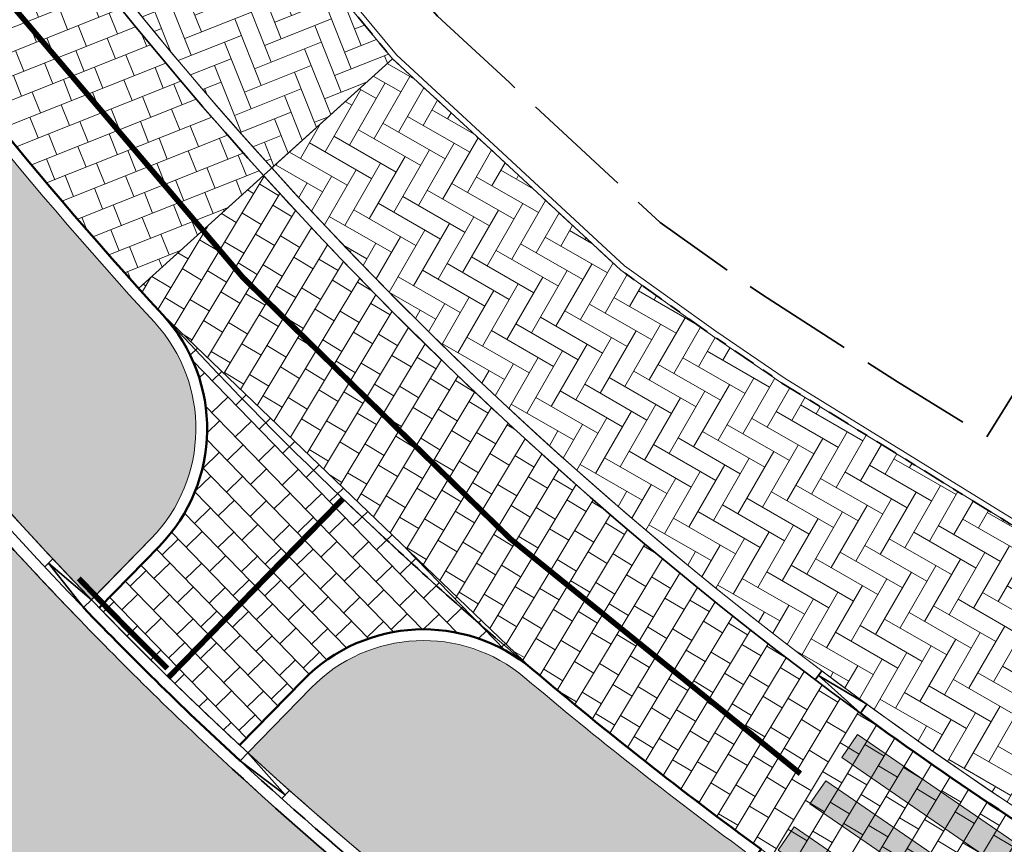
# Model space of a CAD drawing. Header units: metres. Extents: x 196674 to 197628, y 355499 to 356232.
# Tile 5 of 209: x 196900 to 196917, y 355773 to 355787. Entities that reach past the tile are written whole.
import ezdxf

# ---------------------------------------------------------------- set-up
doc = ezdxf.new("R2010")
doc.units = ezdxf.units.M
for name, pattern in [('VH-OPSLUITBAND-SO', [10, 4, -2, 2, -2]), ('VW-30270_STREEP', [3, 0.3, -2.7]), ('ZZ-SYSTEEMGRENS-SO', [5, 4, -1])]:
    doc.linetypes.add(name, pattern=pattern)
doc.layers.get('0').update_dxf_attribs({"lineweight": 25})
for name, color, linetype, lineweight, true_color in [('N-WE-GR-BEPLANTING_BEPLANTINGSPLAN_DERDEN-V', 7, 'Continuous', 5, 0xd3e799), ('N-WE-VH-GESLOTENVERHARDING_ASFALT_RIJBAAN-V', 7, 'Continuous', 5, 0xd6d6d6), ('N-WE-VH-GOOT-TEGEL_200x200-G', 7, 'Continuous', 35, 0x00a5a5), ('N-WE-VH-KANTOPSLUITING_GELEIDEBAND_50 200-G', 1, 'Continuous', 35, 0xff0000), ('N-WE-VH-KANTOPSLUITING_OPSLUITBAND_100X200-G', 150, 'VH-OPSLUITBAND-SO', 35, 0x007fff), ('N-WE-VH-KANTOPSLUITING_OPSLUITBAND_200X250-G', 7, 'Continuous', 50, 0x0029a5), ('N-WE-VH-KANTOPSLUITING_VERLAGINGSBAND_GELEIDEBAND_50 200-G', 1, 'Continuous', 35, 0xff0000), ('N-WE-VH-OPENVERHARDING_STRAATBAKSTEEN_ROOD_ELLEBOOG_LINGE-A', 7, 'Continuous', 5, 0xdaaea0), ('N-WE-VH-OPENVERHARDING_TEGEL_200x300_FIETSPAD_ROOD-A', 7, 'Continuous', 5, 0xe04d68), ('N-WE-VW-MARKERING_DWARS_DRIEHOEK-G', 7, 'VW-HAAIETAND50_L', 35, 0xffffff), ('N-WE-VW-MARKERING_DWARS_DRIEHOEK_30-G', 7, 'VW-HAAIETAND30_L', 35, 0xffffff), ('N-WE-VW-MARKERING_DWARS_OVERSTEEK_VOETGANGERS-G', 7, 'Continuous', 0, 0xffffff), ('N-WE-VW-MARKERING_DWARS_OVERSTEEK_VOETGANGERS-V', 7, 'Continuous', 18, 0xffffff), ('N-WE-VW-MARKERING_LANGS_STREEP_30270_010-G', 7, 'VW-30270_STREEP', 13, 0xffffff), ('N-WE-VW-MARKERING_LANGS_STREEP_DOORGETROKKEN-G', 7, 'Continuous', 13, 0xffffff), ('X-XX-AL-GRENS_SYSTEEMGRENS-G', 7, 'ZZ-SYSTEEMGRENS-SO', 35, 0xd60036)]:
    doc.layers.add(name, color=color, linetype=linetype, lineweight=lineweight, true_color=true_color)
doc.layers.add('N-WE-VH-HULPLIJN-G', color=40, linetype='Continuous', lineweight=5, plot=False)
doc.layers.add('N-WE-VH-KANTOPSLUITING_ACHTERKANTBAND-G', color=50, linetype='Continuous', lineweight=18)
doc.linetypes.add('VW-HAAIETAND30_L', pattern='A,0,-0.3,[150,NLCS.SHX,S=0.6,R=0,X=-0.375,Y=-0.15],-0.3', length=0.6)
doc.linetypes.add('VW-HAAIETAND50_L', pattern='A,0,-0.5,[150,NLCS.SHX,S=1,R=0,X=-0.625,Y=-0.25],-0.5', length=1)

# ---------------------------------------------------------------- blocks, each defined once
blk = doc.blocks.new('Verloopband')
at = {"flags": 128}
blk.add_lwpolyline([(-0.2763672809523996, 0.9662406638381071), (0, 0), (-0.4622285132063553, 0.8923814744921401)], close=True, dxfattribs=at)

msp = doc.modelspace()

# ---------------------------------------------------------------- hatches: boundary and pattern name
at = {"layer": 'N-WE-GR-BEPLANTING_BEPLANTINGSPLAN_DERDEN-V'}
h = msp.add_hatch(color=256, dxfattribs=at)
h.dxf.hatch_style = 1
edge = h.paths.add_edge_path()
edge.add_arc((196956.0392961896, 355831.557662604), 73.2000000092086, 206.679637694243, 214.2890398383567, ccw=False)
edge.add_line((196890.6328258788, 355798.6907545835), (196887.725227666, 355797.5142468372))
edge.add_arc((196953.6466615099, 355824.9915770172), 71.41875883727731, 202.6273192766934, 210.8473913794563)
edge.add_arc((196947.7187872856, 355822.005322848), 64.80000000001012, 211.2680322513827, 223.9325145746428)
edge.add_line((196901.0525813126, 355777.0463947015), (196902.1180833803, 355778.1366212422))
edge.add_arc((196900.1156082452, 355780.0936836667), 2.80000000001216, 315.6571076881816, 402.6219265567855)
edge.add_arc((196956.0392961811, 355831.5576625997), 73.19999999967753, 214.2890398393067, 222.6219265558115, ccw=False)
edge = h.paths.add_edge_path()
edge.add_arc((196906.9732655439, 355773.5186702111), 2.799999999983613, 49.7888985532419, 135.6571076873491)
edge.add_line((196904.9707904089, 355775.4757326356), (196903.8417357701, 355774.3204788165))
edge.add_arc((196947.7187872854, 355822.0053228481), 64.79999999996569, 227.3813923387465, 234.6510346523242)
edge.add_line((196910.2284304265, 355769.1516272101), (196912.7141476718, 355772.5562091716))
edge.add_arc((196956.0392961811, 355831.5576625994), 73.19999999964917, 229.7888985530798, 233.70992146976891, ccw=False)
at = {"layer": 'N-WE-VH-GESLOTENVERHARDING_ASFALT_RIJBAAN-V'}
h = msp.add_hatch(color=256, dxfattribs=at)
h.dxf.hatch_style = 1
edge = h.paths.add_edge_path()
edge.add_line((196893.8052155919, 355785.3397151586), (196891.0283583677, 355783.4396916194))
edge.add_arc((196942.0242424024, 355814.6720438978), 59.80000014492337, 211.485323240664, 213.169636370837)
edge.add_arc((196883.4304360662, 355776.3736643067), 10.19999999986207, -11.103455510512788, 33.16963637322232, ccw=False)
edge.add_line((196893.4395027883, 355774.4093365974), (196898.602280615, 355779.1263213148))
edge.add_arc((196947.7187872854, 355822.0053228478), 65.19999999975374, 214.2188842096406, 221.1211521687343, ccw=False)
edge = h.paths.add_edge_path()
edge.add_arc((196947.7187872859, 355822.0053228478), 65.20000000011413, 227.3813923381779, 233.9626534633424, ccw=False)
edge.add_arc((196947.7187872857, 355822.0053228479), 65.20000000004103, 223.9326665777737, 227.3813923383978, ccw=False)
edge.add_arc((196947.7187872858, 355822.0053228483), 65.20000000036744, 221.121152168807, 223.9326665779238, ccw=False)
edge.add_line((196898.602280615, 355779.1263213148), (196893.4395027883, 355774.4093365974))
edge.add_arc((196892.7526060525, 355774.544143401), 0.6999999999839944, 207.2953995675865, 348.8965444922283, ccw=False)
edge.add_line((196892.1305482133, 355774.2231386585), (196889.0492290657, 355772.7616345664))
edge.add_arc((196929.4911587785, 355792.0357187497), 44.80000000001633, 205.4818459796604, 225.5667163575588)
edge.add_arc((196929.4911587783, 355792.0357187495), 44.799999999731, 225.5667163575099, 229.7442718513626)
edge.add_line((196900.5413862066, 355757.8457981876), (196902.896538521, 355760.6304004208))
edge.add_arc((196931.0065818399, 355793.1499557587), 42.98483470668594, 229.0584293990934, 229.1597237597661, ccw=False)
edge.add_arc((196905.0880518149, 355762.956586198), 3.200000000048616, 82.56655980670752, 225.3478847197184, ccw=False)
edge.add_arc((196904.1824313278, 355756.0154154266), 10.20000001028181, 74.73639426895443, 82.56655980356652, ccw=False)
edge.add_line((196906.8676864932, 355765.8556087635), (196909.3608148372, 355769.2824061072))
edge = h.paths.add_edge_path(flags=17)
edge.add_line((196893.4395027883, 355774.4093365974), (196898.602280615, 355779.1263213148))
at = {"layer": 'N-WE-VH-OPENVERHARDING_STRAATBAKSTEEN_ROOD_ELLEBOOG_LINGE-A', "true_color": 0xb05e45}
h = msp.add_hatch(dxfattribs=at)
h.set_pattern_fill('AVH-ROO_BSS_LINGEFRMT_ELLEBOOG', color=25, scale=4, angle=21.67232329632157, pattern_type=2)
h.set_pattern_definition([(21.67232329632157, (196753.6511661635, 356089.3677123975), (0.1792042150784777, 0.4155548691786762), [1.28, -0.64]), (291.6723232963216, (196753.2966401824, 356090.2598510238), (0.1792042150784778, 0.4155548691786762), [1.28, -0.64])])
edge = h.paths.add_edge_path()
edge.add_line((196898.3336646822, 355800.6538061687), (196895.7782921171, 355806.4355164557))
edge.add_line((196895.7782921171, 355806.4355164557), (196895.0099379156, 355808.1707361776))
edge.add_line((196895.0099379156, 355808.1707361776), (196890.8763631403, 355806.5280994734))
edge.add_line((196890.8763631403, 355806.5280994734), (196891.1733835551, 355805.7806693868))
edge.add_arc((196956.0392961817, 355831.5576626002), 69.80000000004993, 201.6723232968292, 222.1230670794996)
edge.add_line((196904.268226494, 355784.7410379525), (196906.4206903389, 355786.6875129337))
edge.add_line((196906.4206903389, 355786.6875129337), (196904.9332025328, 355788.4826502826))
edge.add_line((196904.9332025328, 355788.4826502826), (196902.2863836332, 355793.2159229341))
edge.add_line((196902.2863836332, 355793.2159229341), (196898.3336646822, 355800.6538061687))
h = msp.add_hatch(dxfattribs=at)
h.set_pattern_fill('AVH-ROO_BSS_LINGEFRMT_ELLEBOOG', color=25, scale=4, angle=330.0832786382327, pattern_type=2)
h.set_pattern_definition([(330.0832786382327, (0, 0), (0.436957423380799, 0.1177633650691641), [1.28, -0.64]), (240.0832786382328, (0.4787910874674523, 0.8320811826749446), (0.436957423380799, 0.117763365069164), [1.28, -0.64])])
edge = h.paths.add_edge_path()
edge.add_line((196913.3651006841, 355780.9077189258), (196912.1284520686, 355781.7517096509))
edge.add_line((196912.1284520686, 355781.7517096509), (196910.4944256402, 355782.9168435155))
edge.add_line((196910.4944256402, 355782.9168435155), (196907.7573895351, 355785.4543605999))
edge.add_line((196907.7573895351, 355785.4543605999), (196906.4206903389, 355786.6875129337))
edge.add_line((196906.4206903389, 355786.6875129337), (196904.268226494, 355784.7410379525))
edge.add_arc((196956.0392961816, 355831.5576626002), 69.7999999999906, 222.1230670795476, 256.2130756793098)
edge.add_line((196939.4051307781, 355763.7686919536), (196940.4323156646, 355767.4116583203))
edge.add_line((196940.4323156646, 355767.4116583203), (196936.576, 355768.499))
edge.add_line((196936.576, 355768.499), (196933.730741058, 355769.5638046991))
edge.add_line((196933.730741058, 355769.5638046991), (196930.8270175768, 355770.8302484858))
edge.add_line((196930.8270175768, 355770.8302484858), (196927.6343654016, 355772.3429444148))
edge.add_line((196927.6343654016, 355772.3429444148), (196924.8034849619, 355773.887175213))
edge.add_line((196924.8034849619, 355773.887175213), (196922.291494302, 355775.3638190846))
edge.add_line((196922.291494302, 355775.3638190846), (196919.5313754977, 355777.1068465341))
edge.add_line((196919.5313754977, 355777.1068465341), (196917.2906206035, 355778.4859695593))
edge.add_line((196917.2906206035, 355778.4859695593), (196913.3651006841, 355780.9077189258))
at = {"layer": 'N-WE-VH-OPENVERHARDING_TEGEL_200x300_FIETSPAD_ROOD-A'}
h = msp.add_hatch(dxfattribs=at)
h.set_pattern_fill('AVH-TEGEL_200X300_HALFST', color=256, scale=2, angle=21.67232329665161, pattern_type=2)
h.set_pattern_definition([(21.67232329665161, (0, 0), (-0.1477191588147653, 0.3717244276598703), []), (111.6723232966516, (0, 0), (-0.5575866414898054, -0.2215787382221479), [0.4, -0.4]), (111.6723232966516, (0.3717244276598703, 0.1477191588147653), (-0.5575866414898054, -0.2215787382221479), [-0.4, 0.4])])
edge = h.paths.add_edge_path()
edge.add_line((196890.9875213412, 355805.7068098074), (196890.6905009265, 355806.454239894))
edge.add_line((196890.6905009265, 355806.454239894), (196887.9025677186, 355805.3463462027))
edge.add_line((196887.9025677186, 355805.3463462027), (196888.1995881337, 355804.5989161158))
edge.add_arc((196956.0392961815, 355831.5576625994), 72.9999999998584, 201.6723232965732, 214.1406011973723)
edge.add_arc((196956.0392961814, 355831.5576625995), 72.99999999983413, 214.1406011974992, 222.1230670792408)
edge.add_line((196901.8947677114, 355782.5947170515), (196904.1198853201, 355784.6068928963))
edge.add_arc((196956.0392961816, 355831.5576626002), 69.99999999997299, 201.6723232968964, 222.1230670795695, ccw=False)
h = msp.add_hatch(dxfattribs=at)
h.set_pattern_fill('AVH-TEGEL_200X300_HALFST', color=256, scale=2, angle=238.9941391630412, pattern_type=2)
h.set_pattern_definition([(238.9941391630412, (0, 0), (0.3428458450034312, -0.2060503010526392), []), (328.9941391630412, (0, 0), (0.3090754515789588, 0.5142687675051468), [0.4, -0.4]), (328.9941391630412, (-0.2060503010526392, -0.3428458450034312), (0.3090754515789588, 0.5142687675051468), [-0.4, 0.4])])
edge = h.paths.add_edge_path()
edge.add_line((196904.1198853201, 355784.6068928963), (196901.8947677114, 355782.5947170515))
edge.add_arc((196956.0392961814, 355831.5576625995), 72.99999999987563, 222.1230670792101, 222.6219265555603)
edge.add_line((196902.3231222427, 355782.1251565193), (196908.9100825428, 355775.8096830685))
edge.add_arc((196956.039296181, 355831.5576625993), 72.99999999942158, 229.7888985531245, 233.8664675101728)
edge.add_arc((196956.0392961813, 355831.5576625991), 72.99999999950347, 233.8664675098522, 256.21307568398)
edge.add_line((196938.6425329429, 355760.6608881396), (196939.3574684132, 355763.5744542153))
edge.add_arc((196956.0392961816, 355831.5576626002), 69.99999999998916, 244.3431121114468, 256.2130756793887, ccw=False)
edge.add_arc((196956.0392961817, 355831.5576626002), 69.9999999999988, 233.8664675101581, 244.34311211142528, ccw=False)
edge.add_arc((196956.0392961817, 355831.5576626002), 70.00000000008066, 222.1230670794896, 233.8664675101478, ccw=False)
h = msp.add_hatch(dxfattribs=at)
h.set_pattern_fill('AVH-TEGEL_200X300_HALFST', color=256, scale=2, angle=314.1743077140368, pattern_type=2)
h.set_pattern_definition([(314.1743077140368, (0, 0), (0.2868892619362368, 0.2787374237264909), []), (44.17430771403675, (0, 0), (-0.4181061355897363, 0.4303338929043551), [0.4, -0.4]), (44.17430771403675, (0.2787374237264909, -0.2868892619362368), (-0.4181061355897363, 0.4303338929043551), [-0.4, 0.4])])
edge = h.paths.add_edge_path()
edge.add_arc((196900.1156082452, 355780.0936836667), 3.00000000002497, -44.342892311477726, 42.62192655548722, ccw=False)
edge.add_line((196902.2611173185, 355777.996831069), (196901.1916223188, 355776.9025189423))
edge.add_arc((196947.718787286, 355822.005322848), 64.80000000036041, 224.1094255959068, 227.2044813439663)
edge.add_line((196903.6947096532, 355774.4561841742), (196904.8277564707, 355775.6155228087))
edge.add_arc((196906.9732655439, 355773.5186702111), 2.999999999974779, 49.788898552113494, 135.6571076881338, ccw=False)
edge.add_line((196908.9100825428, 355775.8096830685), (196902.3231222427, 355782.1251565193))
at = {"layer": 'N-WE-VW-MARKERING_DWARS_OVERSTEEK_VOETGANGERS-V'}
h = msp.add_hatch(color=256, dxfattribs=at)
h.dxf.hatch_style = 1
h.paths.add_polyline_path([(196914.7135135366, 355774.6451117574), (196914.430327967, 355774.2330366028), (196917.726929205, 355771.9675520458), (196918.0101147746, 355772.3796272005)])
h.paths.add_polyline_path([(196914.1471423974, 355773.820961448), (196913.8639568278, 355773.4088862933), (196917.1605580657, 355771.1434017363), (196917.4437436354, 355771.5554768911)])
h.paths.add_polyline_path([(196913.5807712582, 355772.9968111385), (196913.2975856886, 355772.5847359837), (196916.5941869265, 355770.3192514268), (196916.8773724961, 355770.7313265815)])

# ---------------------------------------------------------------- linework, layer by layer
at = {"layer": 'N-WE-VH-GOOT-TEGEL_200x200-G', "ltscale": 0.2, "flags": 128}
msp.add_lwpolyline([(196848.7610979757, 355896.3248392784, 0.04938916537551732), (196850.6752320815, 355889.6570756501), (196887.127705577, 355797.9270999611, 0.09743566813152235), (196900.7646383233, 355776.7687458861, 0.01504904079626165), (196903.5708897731, 355774.0261279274, 0.03173044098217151), (196909.9970084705, 355768.8253698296, 0.05529073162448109), (196922.5680520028, 355761.8515156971, 0.03886721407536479), (196932.1808562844, 355758.6838201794), (196984.9044531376, 355745.7464201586), (197012.2741127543, 355739.0304095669), (197022.3374544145, 355736.5610507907, 0.007144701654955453), (197030.6975663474, 355734.6358511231, 0.02675914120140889), (197035.9996158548, 355733.7881315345, 0.008402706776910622), (197037.6801972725, 355733.6394630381), (197042.1054888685, 355733.3228353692), (197042.4300170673, 355733.2996155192, 0.1534304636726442), (197051.2976353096, 355735.4045395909, 0.1354485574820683), (197056.8922393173, 355741.2439296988, 0.06361237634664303), (197058.2768653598, 355744.8385175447), (197059.9781224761, 355751.7716257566, 0.8647318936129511), (197058.6944248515, 355752.2924869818)], format="xyb", dxfattribs=at)
at = {"layer": 'N-WE-VH-HULPLIJN-G', "flags": 128}
for points in [[(196898.3336646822, 355800.6538061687), (196895.7782921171, 355806.4355164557), (196895.0099379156, 355808.1707361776), (196890.8763631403, 355806.5280994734), (196891.1733835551, 355805.7806693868, 0.08947080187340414), (196904.268226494, 355784.7410379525), (196906.4206903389, 355786.6875129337), (196904.9332025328, 355788.4826502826), (196902.2863836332, 355793.2159229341)], [(196890.9875213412, 355805.7068098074), (196890.6905009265, 355806.454239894), (196887.9025677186, 355805.3463462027), (196888.1995881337, 355804.5989161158, 0.0544568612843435), (196895.6199085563, 355790.5881910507, 0.03484416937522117), (196901.8947677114, 355782.5947170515), (196904.1198853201, 355784.6068928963, -0.08947080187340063)], [(196895.561011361, 355790.319124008, -0.03321448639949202), (196890.6328258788, 355798.6907545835), (196887.725227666, 355797.5142468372, 0.03588221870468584), (196892.331080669, 355788.3713823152, 0.05531554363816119), (196901.0525813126, 355777.0463947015), (196902.1180833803, 355778.1366212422, 0.39878161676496), (196902.1759546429, 355781.9897249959, -0.03637510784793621)], [(196913.3651006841, 355780.9077189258), (196912.1284520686, 355781.7517096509), (196910.4944256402, 355782.9168435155), (196907.7573895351, 355785.4543605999), (196906.4206903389, 355786.6875129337), (196904.268226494, 355784.7410379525, 0.1498525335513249), (196939.4051307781, 355763.7686919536), (196940.4323156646, 355767.4116583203), (196936.576, 355768.499), (196933.730741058, 355769.5638046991), (196930.8270175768, 355770.8302484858), (196927.6343654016, 355772.3429444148), (196924.8034849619, 355773.887175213), (196922.291494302, 355775.3638190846), (196919.5313754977, 355777.1068465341), (196917.2906206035, 355778.4859695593)], [(196904.1198853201, 355784.6068928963), (196901.8947677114, 355782.5947170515, 0.002176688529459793), (196902.3231222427, 355782.1251565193), (196908.9100825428, 355775.8096830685, 0.01779362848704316), (196912.99344937, 355772.5995836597, 0.09781565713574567), (196938.6425329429, 355760.6608881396), (196939.3574684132, 355763.5744542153, -0.05183884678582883), (196925.7306298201, 355768.4594475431, -0.04574485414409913), (196914.7624567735, 355775.0225184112, -0.05128514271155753)], [(196902.3231222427, 355782.1251565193, -0.3987816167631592), (196902.2611173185, 355777.996831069), (196901.1916223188, 355776.9025189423, 0.01350554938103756), (196903.6947096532, 355774.4561841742), (196904.8277564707, 355775.6155228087, -0.3932463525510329), (196908.9100825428, 355775.8096830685)], [(196909.3608148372, 355769.2824061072, -0.02872406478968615), (196903.5708897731, 355774.0261279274, -0.01504904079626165), (196900.7646383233, 355776.7687458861, -0.01226816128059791), (196898.602280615, 355779.1263213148), (196893.4395027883, 355774.4093365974, -0.7106705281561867), (196892.1305482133, 355774.2231386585), (196889.0492290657, 355772.7616345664, 0.08786182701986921), (196898.1276524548, 355760.0455566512, 0.01823004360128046), (196900.5413862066, 355757.8457981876), (196902.896538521, 355760.6304004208, -0.0004419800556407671), (196902.8390905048, 355760.6801475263, -0.7184493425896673), (196905.502049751, 355766.1296928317, -0.03417884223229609), (196906.8676864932, 355765.8556087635)], [(196908.7809614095, 355775.656948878, 0.3932463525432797), (196904.9707904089, 355775.4757326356), (196903.8417357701, 355774.3204788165, 0.03173044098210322), (196910.2284304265, 355769.1516272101), (196912.7141476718, 355772.5562091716, -0.0171103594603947)]]:
    msp.add_lwpolyline(points, format="xyb", close=True, dxfattribs=at)
for points in [[(196906.4206903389, 355786.6875129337), (196901.8947677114, 355782.5947170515)], [(196902.3231222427, 355782.1251565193), (196908.9100825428, 355775.8096830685)]]:
    msp.add_lwpolyline(points, dxfattribs=at)
at = {"layer": 'N-WE-VH-HULPLIJN-G'}
msp.add_arc((196956.0392961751, 355831.5576625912), 72.99999998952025, 222.6219265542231, 229.7888985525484, dxfattribs=at)
at = {"layer": 'N-WE-VH-KANTOPSLUITING_ACHTERKANTBAND-G', "flags": 128}
for points in [[(196848.7404560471, 355916.8650432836), (196850.8308011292, 355911.6048432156, -0.04938916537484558), (196852.5546094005, 355905.6000674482), (196852.9441035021, 355903.469998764, 0.04938916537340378), (196854.4830238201, 355898.1092683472), (196891.173383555, 355805.7806693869, 0.2425756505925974), (196939.4051307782, 355763.7686919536), (196978.240702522, 355754.2391576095, 0.01194172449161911), (196982.8956366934, 355753.2141223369, 0.01194172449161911)], [(196910.2284304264, 355769.1516272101, -0.1448982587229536), (196887.4994300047, 355798.0748191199), (196851.0469565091, 355889.8047948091, -0.01658461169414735), (196850.2662283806, 355891.97667537, -0.01658461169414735)], [(196895.561011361, 355790.319124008, 0.03637510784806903), (196902.1759546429, 355781.9897249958, -0.398781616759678), (196902.1180833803, 355778.1366212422), (196901.0485883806, 355777.0423091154)], [(196910.2284304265, 355769.1516272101), (196912.7141476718, 355772.5562091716, -0.0171103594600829), (196908.7809614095, 355775.656948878, 0.3932463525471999), (196904.9707904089, 355775.4757326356), (196903.8417357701, 355774.3204788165)]]:
    msp.add_lwpolyline(points, format="xyb", dxfattribs=at)
msp.add_lwpolyline([(196936.6110497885, 355768.5926563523), (196933.7682812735, 355769.6565290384), (196930.86842524, 355770.9212860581), (196927.6797548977, 355772.432095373), (196924.8527798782, 355773.9741957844), (196922.3435431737, 355775.449220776), (196919.5842822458, 355777.1917064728), (196917.343080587, 355778.5711044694), (196913.4195675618, 355780.9916157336), (196912.185672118, 355781.8337274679), (196910.5577072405, 355782.9945391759), (196907.8252865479, 355785.527777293), (196906.4934183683, 355786.7564728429), (196905.0160275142, 355788.5394249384), (196902.3741864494, 355793.2637957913), (196898.4236671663, 355800.6975398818), (196895.8697568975, 355806.4759416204), (196891.4768897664, 355816.3966132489), (196888.476506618, 355823.3484780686), (196884.1681315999, 355833.5709127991), (196884.3632049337, 355833.6857796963)], dxfattribs=at)
at = {"layer": 'N-WE-VH-KANTOPSLUITING_GELEIDEBAND_50 200-G', "ltscale": 0.2, "flags": 128}
for points in [[(196855.8287794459, 355894.1812048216), (196890.9875213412, 355805.7068098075, 0.1414047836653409), (196914.7624567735, 355775.0225184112)], [(196900.9086694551, 355776.9075083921, -0.09743566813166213), (196887.3135677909, 355798.0009595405), (196850.8610942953, 355889.7309352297, -0.01658461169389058), (196850.0758792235, 355891.9152978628, -0.01658461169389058)], [(196910.1127194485, 355768.9884985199, -0.03173044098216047), (196903.7063127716, 355774.1733033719, -0.03173044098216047)]]:
    msp.add_lwpolyline(points, format="xyb", dxfattribs=at)
at = {"layer": 'N-WE-VH-KANTOPSLUITING_OPSLUITBAND_100X200-G', "ltscale": 0.1, "flags": 128}
msp.add_lwpolyline([(196936.576, 355768.499), (196933.730741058, 355769.5638046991), (196930.8270175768, 355770.8302484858), (196927.6343654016, 355772.3429444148), (196924.8034849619, 355773.887175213), (196922.291494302, 355775.3638190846), (196919.5313754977, 355777.1068465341), (196917.2906206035, 355778.4859695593), (196913.3651006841, 355780.9077189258), (196912.1284520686, 355781.7517096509), (196910.4944256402, 355782.9168435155), (196907.7573895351, 355785.4543605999), (196906.4206903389, 355786.6875129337), (196904.9332025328, 355788.4826502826), (196902.2863836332, 355793.2159229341), (196898.3336646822, 355800.6538061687), (196895.7782921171, 355806.4355164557), (196891.3852624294, 355816.3565551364), (196888.3845230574, 355823.3092453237), (196884.0420041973, 355833.6126927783), (196884.3124642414, 355833.7719503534)], dxfattribs=at)
at = {"layer": 'N-WE-VH-KANTOPSLUITING_OPSLUITBAND_200X250-G', "ltscale": 0.1, "flags": 128}
for points in [[(196887.6499236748, 355797.6995287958), (196890.72895553, 355798.9454041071, 0.03319820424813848), (196895.6199085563, 355790.5881910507, 0.03702366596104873), (196902.3231222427, 355782.1251565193, -0.398781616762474), (196902.2611173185, 355777.996831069), (196901.1916223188, 355776.9025189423)], [(196903.7063127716, 355774.1733033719, -0.0150490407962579), (196900.9086694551, 355776.9075083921)], [(196910.3917564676, 355769.0361547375), (196912.99344937, 355772.5995836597, -0.01779362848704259), (196908.9100825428, 355775.8096830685, 0.3932463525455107), (196904.8277564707, 355775.6155228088), (196903.6947096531, 355774.4561841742)], [(196914.7624567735, 355775.0225184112, 0.04574485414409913), (196925.7306298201, 355768.4594475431, 0.04574485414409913)]]:
    msp.add_lwpolyline(points, format="xyb", dxfattribs=at)
at = {"layer": 'N-WE-VH-KANTOPSLUITING_VERLAGINGSBAND_GELEIDEBAND_50 200-G', "flags": 128}
for points in [[(196900.3603158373, 355777.7678021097), (196900.2203969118, 355777.6330013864)], [(196904.4473988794, 355773.5018493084), (196904.5828218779, 355773.649024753)]]:
    msp.add_lwpolyline(points, dxfattribs=at)
at = {"layer": 'N-WE-VH-KANTOPSLUITING_VERLAGINGSBAND_GELEIDEBAND_50 200-G', "ltscale": 0.2, "flags": 128}
msp.add_lwpolyline([(196913.9590239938, 355775.6179567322), (196914.0769698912, 355775.7795022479)], dxfattribs=at)
at = {"layer": 'N-WE-VW-MARKERING_DWARS_DRIEHOEK-G', "const_width": 0.1, "flags": 128}
msp.add_lwpolyline([(196902.407687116, 355775.8208280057, -0.008709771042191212), (196900.8265202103, 355777.4270834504, -0.007558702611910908)], format="xyb", dxfattribs=at)
at = {"layer": 'N-WE-VW-MARKERING_DWARS_DRIEHOEK_30-G'}
msp.add_arc((196956.0392961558, 355831.5576625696), 72.99999996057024, 226.205412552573, 229.1126038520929, dxfattribs=at)
at = {"layer": 'N-WE-VW-MARKERING_DWARS_OVERSTEEK_VOETGANGERS-G', "flags": 128}
for points in [[(196914.7135135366, 355774.6451117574), (196914.430327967, 355774.2330366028), (196917.726929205, 355771.9675520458), (196918.0101147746, 355772.3796272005)], [(196914.1471423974, 355773.820961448), (196913.8639568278, 355773.4088862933), (196917.1605580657, 355771.1434017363), (196917.4437436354, 355771.5554768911)], [(196913.5807712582, 355772.9968111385), (196913.2975856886, 355772.5847359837), (196916.5941869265, 355770.3192514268), (196916.8773724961, 355770.7313265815)]]:
    msp.add_lwpolyline(points, close=True, dxfattribs=at)
at = {"layer": 'N-WE-VW-MARKERING_LANGS_STREEP_30270_010-G', "const_width": 0.1, "flags": 128}
msp.add_lwpolyline([(196913.6938122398, 355773.9459451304, -0.1405907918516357), (196889.5935547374, 355805.1528629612), (196852.9031950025, 355897.4814619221, -0.04938916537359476), (196851.2718307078, 355903.1642150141), (196850.8823366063, 355905.2942836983, 0.04938916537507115), (196849.2509723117, 355910.9770367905), (196843.4528726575, 355925.5675292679)], format="xyb", dxfattribs=at)
at = {"layer": 'N-WE-VW-MARKERING_LANGS_STREEP_DOORGETROKKEN-G', "const_width": 0.1, "flags": 128}
msp.add_lwpolyline([(196905.5375227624, 355778.8455114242), (196902.426646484, 355775.662448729)], dxfattribs=at)
at = {"layer": 'X-XX-AL-GRENS_SYSTEEMGRENS-G', "ltscale": 0.5, "flags": 128}
msp.add_lwpolyline([(197173.0845801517, 355664.4267221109), (197172.678291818, 355658.1040395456), (197176.2062336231, 355657.9276386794), (197179.6585214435, 355660.8258546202), (197196.8460500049, 355641.1849859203), (197196.618113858, 355640.9851655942), (197203.3658004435, 355633.2880423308), (197204.598351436, 355636.2035375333), (197206.181120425, 355637.5931654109), (197210.3450714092, 355632.9793581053), (197211.1344663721, 355633.8542043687), (197215.577003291, 355630.1111014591), (197222.812057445, 355638.6980935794), (197225.7729980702, 355636.1981525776), (197252.4997837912, 355613.6295939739), (197256.3974516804, 355618.2471244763), (197230.4350738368, 355640.1698336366), (197234.5465854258, 355645.0395252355), (197230.9951246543, 355648.102425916), (197227.7363916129, 355651.014992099), (197227.7150354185, 355650.9915016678), (197227.3858924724, 355651.2966605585), (197230.5297411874, 355654.3837220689), (197222.7747070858, 355662.5864016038), (197213.3031688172, 355673.0409596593), (197208.7438719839, 355679.5515306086), (197204.6678372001, 355688.2834966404), (197202.9207222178, 355693.3147658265), (197202.5296188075, 355695.8358091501), (197209.2561496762, 355696.7388380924), (197208.765603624, 355699.4053961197), (197208.8375775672, 355699.4157603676), (197208.4960738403, 355702.0476424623), (197209.7550059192, 355702.1614664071), (197209.6289773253, 355703.3557373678), (197209.431316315, 355705.9322142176), (197209.3853665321, 355708.5054020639), (197209.4909423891, 355711.0763696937), (197209.825975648, 355714.406320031), (197209.1003553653, 355714.700446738), (197209.2732684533, 355715.2254737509), (197208.7827839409, 355715.4092287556), (197209.8333840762, 355718.2914021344), (197204.6571410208, 355720.1605124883), (197206.9259623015, 355726.3911903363), (197207.3755778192, 355727.6258113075), (197205.6951706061, 355728.2354618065), (197201.970541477, 355729.6509828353, -0.03199396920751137), (197199.2658455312, 355725.4928494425), (197194.4988616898, 355729.2364659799), (197191.8020115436, 355731.3330088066), (197190.6829954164, 355730.2418318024), (197188.9323846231, 355731.7580333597, 0.01582069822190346), (197191.308975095, 355733.798286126), (197190.5246250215, 355734.700084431), (197189.8547559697, 355735.4391273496), (197188.5065648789, 355737.3969406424), (197188.3768484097, 355737.5504837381), (197186.2264232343, 355740.6599554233), (197185.4143065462, 355740.8273772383), (197177.0047230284, 355735.000759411), (197161.0308464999, 355735.7499021), (197143.9921317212, 355736.546230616), (197117.3114725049, 355737.8750504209), (197104.5701917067, 355738.4152468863), (197089.3270001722, 355739.2400485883), (197089.4979420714, 355743.4763910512), (197087.6423294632, 355744.6045541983), (197087.2320594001, 355744.8539874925), (197086.4302028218, 355745.4612094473), (197085.6301577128, 355746.0670596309), (197084.2515270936, 355747.3631431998), (197083.0033431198, 355748.790046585), (197081.9521148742, 355750.2640411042), (197081.052108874, 355751.8364435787), (197080.680597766, 355752.6629727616), (197080.3089695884, 355753.4897623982), (197079.7287775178, 355755.2084983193), (197079.3027229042, 355757.0287405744), (197079.0552433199, 355758.8767777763), (197078.9881413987, 355760.748092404), (197079.0484954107, 355761.6954089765), (197079.4901165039, 355761.5482019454), (197081.8987959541, 355767.3947458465), (197083.4122910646, 355769.9863346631), (197084.9290730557, 355772.1438856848), (197085.2777218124, 355772.6391357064), (197085.9504292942, 355773.4546849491), (197087.2615113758, 355775.0451778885), (197089.4568843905, 355777.2328139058), (197092.7058230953, 355779.8115121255), (197090.7255592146, 355782.8612331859), (197090.5279328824, 355783.1655891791), (197094.0593130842, 355784.7965387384), (197089.240221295, 355793.944965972), (197079.8514273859, 355789.6587774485), (197073.1066642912, 355808.1301448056), (197062.6964714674, 355839.0387078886), (197050.201550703, 355834.8591941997), (197054.256388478, 355823.4068109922), (197060.9054150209, 355805.9824325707), (197064.0917084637, 355798.9340248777), (197065.6061934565, 355785.3714584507), (197066.4118943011, 355778.1591798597), (197064.2976158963, 355775.7696807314), (197061.8930028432, 355773.065075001), (197059.8798242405, 355770.937906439), (197059.567781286, 355770.7063368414), (197054.395078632, 355766.8676324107), (197050.1449273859, 355764.4954855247), (197046.646028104, 355763.2036366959), (197046.6485450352, 355763.1967402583), (197042.8018864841, 355761.7681380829), (197042.6247659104, 355761.7025895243), (197032.2172606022, 355760.2665015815), (197022.1724443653, 355758.1057256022), (197022.1490316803, 355758.1349914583), (197018.4791559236, 355757.3507739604), (197017.1834583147, 355757.8590001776), (197013.9320116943, 355762.4906063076), (197012.2359937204, 355764.9334332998), (197011.548662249, 355765.9454268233), (197009.5874376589, 355768.7952768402), (197008.1879451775, 355770.6627745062), (197008.1739746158, 355770.651876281), (197004.3621297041, 355775.7021426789), (197000.7500667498, 355780.6711859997), (196997.3281167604, 355785.4310589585), (196992.0624097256, 355792.5561596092), (196987.5636689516, 355799.6503659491), (196980.2918957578, 355812.3582609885), (196971.7451011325, 355828.1610038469), (196956.4456734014, 355821.2458726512), (196960.0166344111, 355812.4100996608), (196962.4976294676, 355807.0886023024, -0.6085831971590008), (196961.4131292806, 355806.2394416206), (196970.6320923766, 355792.5786144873), (196976.225457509, 355784.303374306), (196982.879968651, 355776.9163582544), (196982.5041383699, 355776.476222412), (196987.7472751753, 355765.3430715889), (196990.3620391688, 355759.9089379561), (196989.6128942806, 355758.3801676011), (196986.801356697, 355757.089894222), (196981.5916446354, 355758.3619052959), (196976.4931413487, 355759.6093032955), (196973.9250311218, 355760.2238822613), (196971.9270970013, 355760.7020113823), (196970.093883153, 355761.1263081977), (196965.2690985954, 355762.243003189), (196955.7026120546, 355764.457163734), (196954.8259486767, 355764.7114400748), (196955.7288446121, 355765.5914382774), (196946.4199106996, 355767.8862061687), (196945.5109518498, 355767.0898728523), (196943.3561815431, 355767.6616250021), (196942.0243707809, 355768.0150110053), (196940.699224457, 355768.3753913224), (196937.911680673, 355769.161377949), (196937.9158913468, 355769.1720679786), (196934.1448626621, 355770.5833311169), (196931.0328001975, 355771.949971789), (196928.1497259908, 355773.3159879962), (196926.2238803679, 355774.3657393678), (196926.7008714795, 355775.2077771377), (196923.9720996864, 355776.8118532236), (196922.1171638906, 355777.9575551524), (196917.5440237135, 355780.8012867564), (196917.0166342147, 355779.9474843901), (196915.4224701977, 355780.9309636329), (196913.0167641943, 355782.4772167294), (196912.757872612, 355782.6539056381), (196911.190523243, 355783.7714957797), (196908.5042566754, 355786.2619442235), (196907.2206986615, 355787.4460719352), (196905.8442773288, 355789.1071714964), (196903.2522146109, 355793.7425243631), (196899.3236920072, 355801.1348770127), (196896.7844047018, 355806.8801932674), (196892.3931631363, 355816.7971943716), (196889.396342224, 355823.7408055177), (196885.4294056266, 355833.1531130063), (196886.3148759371, 355833.6745129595), (196885.0357126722, 355834.4994199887), (196884.9096875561, 355834.6903417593), (196883.5318420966, 355838.2464489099), (196881.8574062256, 355842.456115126), (196879.7964254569, 355847.3435551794), (196879.5508475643, 355847.9274201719), (196877.9207976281, 355851.9810838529), (196875.2708346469, 355858.5729917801), (196872.6243587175, 355865.1536886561), (196870.4789281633, 355870.5362599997), (196868.3870366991, 355875.7889875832), (196865.3800609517, 355883.3409266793), (196863.5295936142, 355887.9873007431), (196863.4110328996, 355888.2849971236), (196862.7400305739, 355889.9711056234), (196863.0622626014, 355890.0962442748), (196861.3970005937, 355894.1395962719), (196861.4037374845, 355894.142038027), (196859.229652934, 355899.4431236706), (196859.0298403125, 355899.3580359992), (196858.8952095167, 355899.696553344), (196858.3959365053, 355900.9492390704), (196849.546747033, 355923.1807260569), (196850.1922005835, 355924.6939033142), (196860.258528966, 355928.6657372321), (196869.5490503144, 355931.0234685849), (196873.3453938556, 355931.8019435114), (196886.2438454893, 355935.4284136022), (196898.3098795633, 355938.5764862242), (196898.3110943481, 355938.5724965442), (196903.1917021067, 355939.7712405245), (196904.7097162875, 355939.0568809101), (196905.0282216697, 355938.2924679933), (196909.0130922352, 355939.952830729), (196908.2642147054, 355942.2627148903), (196902.9799573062, 355958.738663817), (196902.4497829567, 355960.2008490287), (196901.8115777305, 355961.6192158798), (196900.9680556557, 355963.3204536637), (196898.0063144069, 355968.7541705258), (196894.5625896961, 355975.3226559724), (196892.3896866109, 355979.4813913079), (196888.5416758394, 355987.5664713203), (196887.4815956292, 355987.0834539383), (196885.6442474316, 355986.3271839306), (196885.5076204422, 355986.6344104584), (196873.7642690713, 355982.4273955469), (196860.8311621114, 355977.7025315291), (196860.6501748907, 355978.1868262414), (196859.8859481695, 355980.2917607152), (196853.3128873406, 355977.7107309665), (196853.73029577, 355976.6477246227), (196849.4907683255, 355974.9886047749), (196849.0872389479, 355976.0301083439), (196843.9608105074, 355973.9918913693), (196837.8119168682, 355989.4043746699), (196834.5901124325, 355988.2958011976), (196829.2277835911, 355986.0429299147), (196828.1156368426, 355985.4996470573), (196826.3328622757, 355984.7522034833), (196824.2538081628, 355989.7933135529), (196823.3493071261, 355989.4238303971), (196821.5217528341, 355993.9636112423), (196822.4415567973, 355994.327010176), (196811.4142395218, 356022.6098143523), (196811.1941616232, 356022.5241126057), (196809.0787073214, 356027.7608173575), (196808.1570951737, 356027.399245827), (196802.10045471, 356042.8370581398), (196803.0324375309, 356043.2047289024), (196801.2251267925, 356047.7859519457), (196800.9629805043, 356047.6825342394), (196799.5580754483, 356051.2186581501), (196798.9326303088, 356050.9700967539), (196795.7620501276, 356058.7913388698), (196785.962956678, 356083.7526770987), (196782.5256602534, 356092.3853087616), (196783.4607012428, 356092.7526788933), (196781.019036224, 356098.8045971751), (196780.1137519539, 356098.4428009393), (196778.7301102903, 356101.9178165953), (196774.5320198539, 356112.348299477), (196772.2902714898, 356117.515377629), (196776.44078803, 356119.079716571), (196791.849465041, 356131.7811384), (196790.0748953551, 356134.2200693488), (196802.0204483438, 356142.8516660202), (196802.0676224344, 356142.8083428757), (196807.6543048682, 356146.8198669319), (196821.3261595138, 356152.9520820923), (196824.118863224, 356147.8038902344), (196826.9348279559, 356140.6494155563), (196826.9667213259, 356140.5675271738), (196829.5085456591, 356133.5350799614), (196829.5777539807, 356133.3434260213), (196832.2898444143, 356127.7055041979), (196833.7548698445, 356124.6604513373), (196834.9901440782, 356122.0931766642), (196835.0225480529, 356122.0325953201), (196835.1990731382, 356121.7003128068), (196837.0506620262, 356117.8328811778), (196837.4462851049, 356117.0125892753), (196839.1926216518, 356113.3926815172), (196841.4323661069, 356114.511984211), (196841.8392721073, 356113.6336860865), (196848.0955434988, 356116.517072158), (196847.6769788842, 356117.425259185), (196852.5147321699, 356119.6548795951), (196850.4481800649, 356123.3458274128), (196845.5717484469, 356132.2801574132), (196843.8176550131, 356136.7414412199), (196842.4688873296, 356140.1178663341), (196840.0819394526, 356146.0228419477), (196839.9684512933, 356146.3257976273), (196837.6473192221, 356152.5214195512), (196836.4018865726, 356158.1741344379), (196834.8989662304, 356157.8391461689), (196833.0580044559, 356165.8451506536), (196834.6039987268, 356166.1812686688), (196833.231549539, 356172.4004655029), (196818.5547710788, 356168.2850407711), (196819.0904617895, 356165.4031631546), (196818.6774567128, 356164.7734485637), (196805.8544307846, 356160.1790812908), (196763.847697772, 356130.3813046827), (196763.5509762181, 356130.4127969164), (196762.5818188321, 356130.5249803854), (196761.7183121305, 356129.7086118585, 0.04730650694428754), (196752.2297252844, 356136.4176360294), (196747.6793319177, 356140.070134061), (196742.0814451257, 356144.4630395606), (196738.7537234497, 356147.2546337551), (196734.7560397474, 356150.8499354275), (196729.666907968, 356145.2019173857), (196729.4110213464, 356144.9179294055), (196728.5373751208, 356145.25504501), (196726.9098917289, 356145.8830452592), (196726.6614752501, 356145.2392657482), (196726.5077088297, 356145.3668838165), (196724.5966113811, 356147.0002316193), (196723.2386024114, 356148.3499242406), (196720.9989937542, 356150.8008754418), (196719.8259691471, 356152.0571855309), (196717.8551161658, 356153.8806850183), (196716.3066054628, 356155.1783671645), (196713.4920412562, 356157.0380855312), (196712.711518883, 356157.526736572), (196710.5865978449, 356158.6597682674), (196709.0460740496, 356159.8798850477, -0.1436820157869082), (196707.9944026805, 356162.614189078), (196707.7956403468, 356165.0395700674), (196705.255843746, 356165.9921554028), (196703.9080476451, 356165.8817021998), (196704.296213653, 356161.5859622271), (196704.322643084, 356161.4572245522), (196699.9945406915, 356161.1598107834), (196700.4765585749, 356140.6409319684, -0.8375811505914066), (196697.1042396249, 356117.7401990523), (196690.2804314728, 356092.1839640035, 0.01148923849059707), (196682.1238954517, 356058.6533288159), (196678.2447453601, 356040.9444071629), (196676.8078900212, 356034.3849397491), (196676.7367004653, 356034.0373672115), (196673.76097036, 356020.1679628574), (196685.4972137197, 356017.0123139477), (196688.4141098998, 356023.4875724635), (196684.7023326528, 356025.1594317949), (196684.8709302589, 356032.3200466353), (196686.954459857, 356036.67925281), (196701.2270857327, 356066.3816892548), (196697.4228360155, 356068.2135735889), (196701.9253072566, 356087.990611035), (196702.113404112, 356090.4525884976), (196703.1938799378, 356090.1812386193), (196704.7481254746, 356094.7148607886), (196705.3277865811, 356095.9075069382), (196706.1690198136, 356096.9042763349), (196707.142583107, 356097.5850231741), (196708.3354430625, 356098.0646037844), (196709.2981925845, 356097.8962027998), (196710.1314496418, 356097.4912135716), (196711.0135994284, 356096.7398888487), (196711.613187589, 356094.6944549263), (196715.3306055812, 356098.6467015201), (196723.1713741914, 356104.959617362), (196732.8379125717, 356111.0407349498), (196733.3237033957, 356110.1763676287), (196733.395023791, 356110.047721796, 0.4142124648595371), (196734.754474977, 356109.6579975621), (196736.9542150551, 356108.9736747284, -0.02164444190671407), (196739.4192796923, 356107.5715157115, 0.0006306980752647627), (196739.4214182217, 356107.5701773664, -0.2262979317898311), (196739.4250952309, 356107.5644124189), (196739.8764398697, 356106.708415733), (196739.5816296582, 356106.4366577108), (196740.3007240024, 356104.7008456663), (196740.9509263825, 356104.9922062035), (196741.9809548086, 356103.0387080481), (196744.8395286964, 356104.2229286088, -0.3990416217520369), (196746.5871881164, 356103.5518771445), (196746.6513408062, 356103.3996378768), (196746.689370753, 356103.0266088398), (196746.4151777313, 356101.5848105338), (196747.429397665, 356101.3609511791), (196747.5333455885, 356101.2994572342), (196747.5384435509, 356101.2929342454), (196766.0705486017, 356056.7132555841), (196765.1623874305, 356056.3282861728), (196767.2394890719, 356051.1270879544), (196768.1793575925, 356051.5344794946), (196771.4711978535, 356043.8233024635), (196774.40164759, 356036.7635904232), (196774.0151730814, 356036.5839879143), (196774.7283105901, 356034.7171646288), (196775.4376722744, 356034.2825268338), (196775.853972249, 356033.3023071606), (196775.6600364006, 356032.5504327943), (196776.765634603, 356029.8908119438), (196776.718840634, 356029.8583752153), (196777.0974306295, 356028.7594125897), (196777.9658206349, 356027.7189745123), (196778.0591666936, 356026.3169710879), (196778.4461698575, 356025.4565066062), (196778.8262353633, 356024.4427094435), (196778.82622122, 356024.4427022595), (196778.8266270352, 356024.4416646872), (196779.3783198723, 356022.97006407), (196779.3990069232, 356022.9782259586), (196780.7255773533, 356019.5865020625), (196780.754093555, 356019.5982524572), (196782.2401021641, 356015.8367131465), (196783.4327975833, 356012.7766123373), (196782.5021506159, 356012.4159202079), (196784.7325956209, 356006.6609931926), (196786.038590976, 356007.1671596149), (196787.6956637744, 356002.99373992), (196787.5357676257, 356002.9336515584), (196788.527525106, 356000.4577747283), (196788.2725773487, 356000.3582829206), (196788.9724314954, 355999.1126709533), (196789.3908675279, 355998.5302971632), (196789.7536275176, 355998.0254125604), (196789.9147147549, 355996.5999778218), (196790.4410486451, 355995.4737364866), (196790.4469192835, 355995.47546678), (196790.6242366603, 355994.9662783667), (196790.9335315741, 355995.0883984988), (196793.8902314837, 355987.5860400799), (196793.7542048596, 355987.5476454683), (196795.505857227, 355983.2445885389), (196795.6242983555, 355983.312781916), (196796.991807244, 355979.8198586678), (196797.0047048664, 355979.7233568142), (196796.9933585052, 355979.6824914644), (196796.9669683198, 355979.6505170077), (196796.822975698, 355979.5766059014), (196795.3985459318, 355979.0322727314), (196797.1469514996, 355974.4569848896), (196797.1501836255, 355974.4582530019), (196795.4187218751, 355970.4877992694), (196796.2201695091, 355969.6560949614), (196797.0849824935, 355967.4537241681), (196798.9466017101, 355968.1847329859), (196800.5529653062, 355968.8170288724), (196800.6150046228, 355968.7023501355), (196800.8616512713, 355968.7744826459), (196801.6407865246, 355967.8232749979), (196801.6785991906, 355967.7771113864), (196801.6961792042, 355966.4146603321), (196801.7040832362, 355965.8020978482, 0.2098831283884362), (196802.0368526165, 355965.0700742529, 0.1229137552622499), (196802.0944480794, 355964.5891732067), (196802.9107575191, 355962.4451987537), (196803.0986146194, 355962.5296289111, 0.04929694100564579), (196803.2118388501, 355962.3687718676), (196804.3748923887, 355961.0206686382), (196804.4152792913, 355960.973855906), (196804.4401436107, 355960.2826278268), (196804.4459236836, 355960.1212617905), (196803.9148513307, 355960.1157297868), (196805.8237591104, 355955.3454282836), (196806.4277367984, 355955.633371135), (196806.6532355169, 355955.5186944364), (196807.0270248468, 355954.5686016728), (196806.896691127, 355954.2200849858), (196806.3685258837, 355953.9064868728), (196808.2467157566, 355949.1968786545), (196809.0713129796, 355949.5131897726), (196810.7611227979, 355945.21653999), (196812.8164223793, 355939.9905657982), (196815.7958787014, 355932.7153467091), (196817.2786866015, 355929.1286764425), (196819.2233460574, 355924.3463577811), (196820.974699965, 355919.8030463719), (196821.7022264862, 355917.7120897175), (196822.8275510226, 355914.9902061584), (196826.5518493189, 355905.5439142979), (196827.5083210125, 355903.1053161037), (196827.5308293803, 355903.1196992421), (196828.5703350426, 355900.3870734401, 0.1057314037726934), (196828.7975064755, 355900.0358952, 0.1359501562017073), (196828.9295866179, 355899.5185573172), (196829.4561675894, 355898.5993144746), (196829.938950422, 355897.0408730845, 0.1142322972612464), (196830.1661458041, 355896.6512290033, 0.1021066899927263), (196830.23636084, 355896.2531616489), (196830.8234352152, 355894.775179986, 0.09413674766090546), (196831.0235326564, 355894.4601106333, 0.07582889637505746), (196831.0699955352, 355894.1621297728), (196831.3336353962, 355893.3277624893), (196830.5490288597, 355891.650566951), (196830.730654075, 355891.1774844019), (196831.6305612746, 355889.0373983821), (196832.1718899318, 355888.9724389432), (196833.8661398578, 355884.6967749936), (196833.0916363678, 355884.3898747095), (196834.2334853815, 355881.5063921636), (196835.7340846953, 355881.0039957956), (196836.3963712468, 355880.6373454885), (196840.5779483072, 355870.1214583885), (196841.1998491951, 355870.3833319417), (196841.8607508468, 355868.7841549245), (196841.3542408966, 355868.5492854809), (196842.9471889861, 355864.5225379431), (196843.474497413, 355864.7627851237), (196844.0946204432, 355863.1667495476), (196843.4777571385, 355862.8872750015), (196845.6058022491, 355857.295932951), (196845.6591832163, 355857.3179956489), (196848.9573390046, 355849.3870718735), (196849.4691744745, 355849.5945842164), (196850.1900661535, 355847.7561027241), (196849.7024440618, 355847.5164343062), (196851.7354952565, 355842.3219023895), (196851.9803218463, 355841.6963600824), (196852.2130822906, 355841.1927849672), (196852.6975573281, 355840.1446276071), (196853.8314006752, 355837.546665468), (196857.1022606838, 355828.931799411), (196857.1021774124, 355828.9317655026), (196857.104474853, 355828.9259676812), (196857.5027287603, 355827.8770374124), (196857.5177064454, 355827.8831363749), (196859.2608649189, 355823.4841013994, 0.1197895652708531), (196859.5336863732, 355823.098470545, 0.1217854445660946), (196859.5998818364, 355822.6230344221), (196860.3813539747, 355820.6705579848), (196861.5845120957, 355817.6645162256), (196865.3571916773, 355808.1762108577), (196866.650424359, 355804.9223955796), (196866.9894190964, 355804.0482756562), (196869.9609907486, 355796.3858853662), (196870.2417437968, 355795.6982130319), (196874.2597470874, 355785.8213624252), (196876.4751023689, 355779.9106257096), (196876.5248359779, 355779.9270586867), (196877.4783340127, 355777.609714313), (196877.4870572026, 355777.6127263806, 0.01261409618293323), (196879.1276028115, 355773.4671132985), (196880.5794819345, 355769.9265380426), (196879.4564760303, 355768.8985009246), (196871.5899269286, 355765.9267262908), (196874.6150694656, 355763.7405958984), (196870.7815163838, 355762.3431721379), (196871.1765744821, 355761.2637959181), (196873.4589399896, 355754.9534811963), (196873.8205499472, 355753.8743063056), (196877.933770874, 355755.2526192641), (196879.3161058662, 355751.4604592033), (196887.4423074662, 355755.0355723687), (196887.6524770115, 355755.1609821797), (196887.7433886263, 355755.192988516), (196887.8657880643, 355755.2134610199), (196887.9953583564, 355755.215742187), (196888.0352466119, 355755.2100166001), (196888.0806541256, 355755.194805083), (196888.1556229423, 355755.1569219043), (196888.2342456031, 355755.1058393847), (196888.2799178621, 355755.067193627), (196888.3187308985, 355755.0246841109), (196888.3560790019, 355754.9712798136), (196888.4037650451, 355754.8834089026), (196890.242957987, 355750.9480844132), (196890.4947138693, 355750.6026519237), (196890.4494791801, 355750.5430745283), (196891.628236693, 355748.1977836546), (196891.6577586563, 355747.9263099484), (196893.7087405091, 355743.5292781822), (196894.4921495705, 355741.852565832), (196896.872192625, 355740.7600377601), (196896.2575067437, 355739.8318439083), (196898.2715684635, 355738.9073148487), (196899.8509010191, 355738.4527733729), (196902.2825244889, 355737.7529374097), (196907.1457714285, 355736.3532654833), (196917.8474241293, 355733.273265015), (196918.1089377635, 355734.2346253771), (196926.0062285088, 355731.9296392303), (196927.0971120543, 355732.0253109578), (196927.2914126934, 355732.7211091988), (196949.25195892, 355726.9179402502), (196950.9690876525, 355725.7952060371), (196950.858498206, 355725.3568524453), (196952.0887336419, 355725.1461394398), (196952.8819526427, 355724.9555262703), (196952.8603227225, 355724.8954303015), (196952.056959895, 355721.6922553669), (196951.4518210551, 355719.279440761), (196959.2800080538, 355717.3161154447), (196960.8516613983, 355723.8815794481), (196967.4256969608, 355722.1306030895), (196973.9033481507, 355720.4361775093), (196977.8684934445, 355719.3989738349), (196980.4243569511, 355718.8238264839), (196993.7588386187, 355715.5105551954), (196994.7639516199, 355716.0034841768), (196994.9897167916, 355716.0545171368), (196996.5017647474, 355715.9488593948), (196997.3169796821, 355715.6092477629), (196997.9952041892, 355715.036856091), (196998.4610569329, 355714.3165586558), (196998.8408934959, 355713.1578975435), (196998.8373696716, 355713.1068020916), (196998.8026880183, 355712.6039181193), (196998.5054317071, 355711.57326714), (196998.967312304, 355710.0772094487), (197001.8739445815, 355710.9575141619), (197005.9055135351, 355697.924832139), (197007.9029397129, 355691.7178882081), (197012.9334617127, 355675.5491580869), (197017.8784535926, 355659.8034283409), (197019.9986344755, 355652.9868181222), (197022.5523518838, 355644.9202439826), (197025.6999454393, 355634.5227791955), (197025.7567598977, 355634.1895291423), (197025.7192859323, 355633.9168304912), (197025.6181435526, 355633.7020966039), (197025.4453286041, 355633.4758310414), (197025.195021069, 355633.3010221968), (197024.8842618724, 355633.1887622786), (197022.7809993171, 355632.7952119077), (197021.2249886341, 355633.6494658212), (197017.690051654, 355632.6264885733), (197017.7273360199, 355632.4752797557), (197014.1229230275, 355631.4103093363), (197014.0722671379, 355631.5493647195), (197010.0124796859, 355630.3545619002), (197006.5432104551, 355629.6017441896), (197006.5540181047, 355629.5513084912), (197001.1443281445, 355628.4894595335), (196999.2574320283, 355628.1228370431), (197001.9823300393, 355614.4304461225), (197003.2307288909, 355614.6849740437), (197003.6205128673, 355613.1185353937), (197004.006443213, 355611.2187676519), (197003.9614653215, 355611.2096196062), (197004.2119997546, 355610.206901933), (197004.3094756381, 355609.7270704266), (197004.3307955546, 355609.7314437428), (197004.8907984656, 355607.4901357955), (197029.380694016, 355613.7773555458), (197029.3841525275, 355613.7521287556), (197029.4775205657, 355613.7547588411), (197031.0334295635, 355607.6447371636), (197027.1484354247, 355606.7099934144), (197028.7114272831, 355600.2542212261), (197028.8948398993, 355600.3195751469), (197029.4531395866, 355598.0973388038), (197030.7251398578, 355593.0343377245), (197031.3437632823, 355590.5737261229), (197031.1685464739, 355590.5261238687), (197032.7880676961, 355584.152430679), (197036.6741025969, 355585.3719723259), (197038.212636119, 355579.409403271), (197038.2010121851, 355579.4060264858), (197038.2728747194, 355579.1493745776), (197038.1803194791, 355579.1132554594), (197039.3673898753, 355574.1879968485), (197040.0304268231, 355571.0320611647), (197040.88012635, 355567.656390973), (197041.2093863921, 355566.3427106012), (197041.6648791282, 355566.4332058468), (197042.8515333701, 355561.7517462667), (197043.1005016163, 355560.7271915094), (197044.6430261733, 355554.3201080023), (197045.6960009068, 355554.5759243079), (197046.0663295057, 355552.9632527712), (197063.3112487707, 355556.2858520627), (197062.5528863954, 355564.4253253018), (197069.6953954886, 355564.7548009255), (197074.0489944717, 355565.8013962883), (197074.0651927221, 355569.3434042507), (197066.8277845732, 355574.7719568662), (197065.569183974, 355592.4263893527), (197065.9890710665, 355592.2571108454), (197066.9647035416, 355591.9362835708), (197067.948629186, 355591.6804678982), (197069.8143987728, 355591.2835510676), (197070.9138968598, 355590.9670390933), (197072.0547459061, 355590.5568482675), (197073.3952542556, 355590.1721260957, -0.1152568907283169), (197081.1782353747, 355583.3636143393), (197088.1711537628, 355574.4210026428), (197092.5545327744, 355568.8154951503), (197099.4778845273, 355574.1657522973), (197101.0604109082, 355575.3887037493), (197095.3593342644, 355582.7660237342), (197094.9766501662, 355582.4665704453), (197094.8981522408, 355582.7529220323), (197094.2118387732, 355584.4945289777), (197092.7090311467, 355587.275688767), (197091.4245338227, 355588.9961585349), (197089.3067641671, 355591.1364624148), (197086.8976383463, 355592.962353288), (197085.5348704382, 355593.9300294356), (197077.2085234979, 355604.9027706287, -0.1058183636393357), (197071.6588760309, 355616.7440490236), (197070.2271579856, 355628.1527461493), (197068.8732504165, 355641.9015009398), (197068.754855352, 355648.6106856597), (197069.0445282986, 355655.8010382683), (197070.1813272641, 355663.7801162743), (197072.5559036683, 355674.3024406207), (197085.7316641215, 355673.7582615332), (197087.7834693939, 355674.5971967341), (197090.8065214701, 355674.4470028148), (197098.1397626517, 355681.0156148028), (197098.4240622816, 355685.9810240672), (197101.9406964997, 355685.7710316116), (197102.3433846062, 355697.078343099), (197156.4463787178, 355694.9579822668), (197156.2249856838, 355688.6267763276), (197150.0560632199, 355688.8424945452), (197149.8181020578, 355683.7954412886), (197156.0430107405, 355683.50194597), (197155.9434362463, 355681.3833071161), (197156.9940530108, 355681.3047563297), (197158.577914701, 355681.1016482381), (197160.1073547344, 355680.7434348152), (197161.7057278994, 355680.1852727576), (197163.2304949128, 355679.453872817), (197164.6201168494, 355678.5906370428), (197165.2392169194, 355678.1079641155), (197164.835822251, 355677.6446703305), (197163.4881835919, 355676.095416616), (197166.6344331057, 355672.654307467), (197167.6288975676, 355673.3756308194), (197167.9025847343, 355672.918075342), (197168.564826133, 355671.7474093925), (197169.0719519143, 355670.160087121), (197169.4840139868, 355668.6115914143), (197169.5948482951, 355667.1735395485), (197169.7172811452, 355664.6284666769), (197173.0845635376, 355664.4267231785)], format="xyb", dxfattribs=at)

# ---------------------------------------------------------------- block references
at = {"layer": 'N-WE-VH-KANTOPSLUITING_VERLAGINGSBAND_GELEIDEBAND_50 200-G', "ltscale": 0.2}
for p, xscale, rotation in [((196900.2868721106, 355777.6970449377), -1, 245.604989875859), ((196914.0137790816, 355775.6929524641), -0.9999999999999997, 255.5387907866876), ((196904.5099018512, 355773.5697764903), -1, 69.05371563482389)]:
    msp.add_blockref('Verloopband', p, dxfattribs=dict(at, xscale=xscale, rotation=rotation))

doc.saveas('drawing.dxf')
